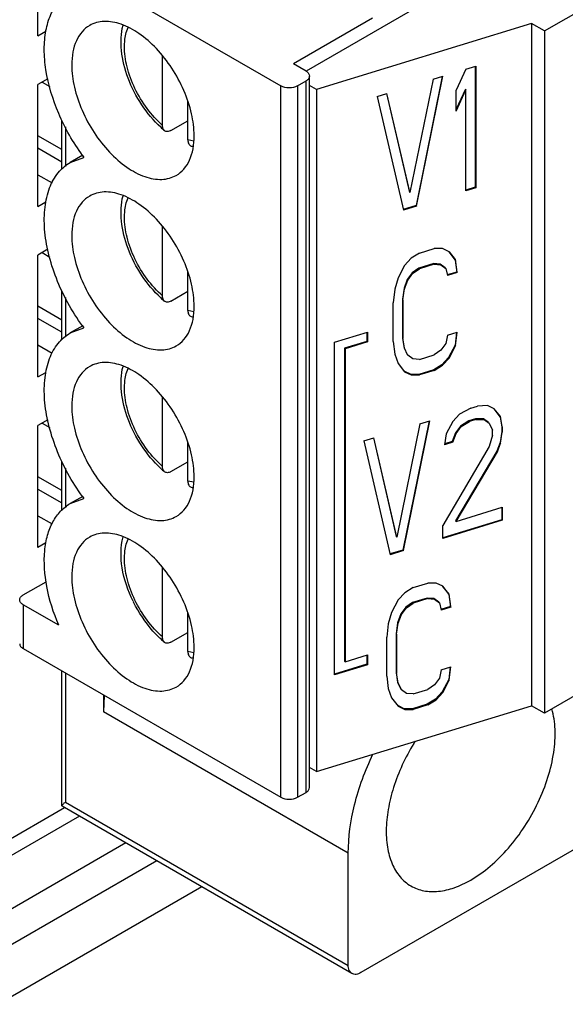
# Model space of a CAD drawing. Header units: inches. Extents: x 0 to 34, y 0 to 22.
# Tile 27 of 111: x 5.34 to 5.61, y 15.359 to 15.846. Entities that reach past the tile are written whole.
import ezdxf

# ---------------------------------------------------------------- set-up
doc = ezdxf.new("R2010")
doc.units = ezdxf.units.IN
doc.header["$LTSCALE"] = 1.87
doc.header["$MEASUREMENT"] = 0
doc.layers.get('0').update_dxf_attribs({"linetype": 'CONTINUOUS'})
doc.layers.add('02___PRT_ALL_AXES', color=7, linetype='CONTINUOUS')
doc.layers.add('ARTWORK', color=7, linetype='CONTINUOUS')

msp = doc.modelspace()

# ---------------------------------------------------------------- linework, layer by layer
at = {"color": 7, "linetype": 'CONTINUOUS'}
for p, q in [((5.6935507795, 15.9432507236), (5.4816272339, 15.8208887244)), ((5.5995946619, 15.8407802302), (5.735309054, 15.9191400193)), ((5.341737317, 15.8871926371), (5.4691000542, 15.8136549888)), ((5.3490450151, 15.8383761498), (5.3490450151, 15.8612757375)), ((5.5145037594, 15.8471037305), (5.4753637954, 15.8245048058)), ((5.5931711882, 15.8444890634), (5.4868473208, 15.811847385)), ((5.5995946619, 15.8407802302), (5.5931711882, 15.8444890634)), ((5.5931711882, 15.8444890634), (5.5931711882, 15.506971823)), ((5.3490450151, 15.8383761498), (5.3529381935, 15.8406240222)), ((5.5995946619, 15.8407802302), (5.5995946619, 15.5032629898)), ((5.4106384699, 15.7940871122), (5.4106384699, 15.8284140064)), ((5.4816275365, 15.8208882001), (5.4753637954, 15.8245048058)), ((5.5607254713, 15.8218953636), (5.5656138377, 15.8233961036)), ((5.5653365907, 15.8233961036), (5.5653365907, 15.7634262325)), ((5.5656138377, 15.8233961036), (5.5656138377, 15.7631251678)), ((5.4833572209, 15.4664948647), (5.4833572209, 15.8184771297)), ((5.5489585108, 15.8182828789), (5.5360063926, 15.7544217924)), ((5.5362836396, 15.7541207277), (5.5493192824, 15.8183936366)), ((5.544430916, 15.8168928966), (5.5493192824, 15.8183936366)), ((5.5607254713, 15.8218953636), (5.555837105, 15.8114181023)), ((5.3539834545, 15.8171191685), (5.3490450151, 15.8142677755)), ((5.3490450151, 15.7539968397), (5.3490450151, 15.8142677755)), ((5.3511340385, 15.8154739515), (5.3548663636, 15.8133189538)), ((5.4691000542, 15.4616727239), (5.4691000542, 15.8136549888)), ((5.4774517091, 15.8136549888), (5.4816275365, 15.8160660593)), ((5.4774517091, 15.8136549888), (5.4774517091, 15.4616727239)), ((5.4816275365, 15.4640837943), (5.4816275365, 15.8160660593)), ((5.4868473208, 15.811847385), (5.4833572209, 15.813862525)), ((5.544430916, 15.8168928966), (5.5330247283, 15.7608143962)), ((5.4868473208, 15.811847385), (5.4868473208, 15.4743301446)), ((5.5167301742, 15.8083887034), (5.5216185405, 15.8098894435)), ((5.5167301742, 15.8083887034), (5.5297658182, 15.7521197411)), ((5.5214218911, 15.8098437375), (5.5327474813, 15.7611154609)), ((5.5330247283, 15.7608143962), (5.5216185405, 15.8098894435)), ((5.5604482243, 15.8119375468), (5.555837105, 15.802054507)), ((5.555837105, 15.8011592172), (5.5607254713, 15.8116364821)), ((5.555837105, 15.8011592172), (5.555837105, 15.8114181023)), ((5.5604482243, 15.8119375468), (5.5607254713, 15.8116364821)), ((5.5607254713, 15.7616244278), (5.5607254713, 15.8116364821)), ((5.4231659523, 15.7868539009), (5.4231659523, 15.8061687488)), ((5.3608867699, 15.7723242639), (5.3608867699, 15.7967088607)), ((5.3626164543, 15.7932968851), (5.3626164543, 15.7737573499)), ((5.4148142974, 15.7915418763), (5.4231659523, 15.7963640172)), ((5.3608867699, 15.7821185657), (5.3490450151, 15.7889558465)), ((5.4260921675, 15.7862624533), (5.4231659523, 15.7868539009)), ((5.3490450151, 15.7829284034), (5.3608867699, 15.7760911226)), ((5.3650176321, 15.7757467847), (5.3717861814, 15.778230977)), ((5.3711696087, 15.7792988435), (5.3650176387, 15.7757467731)), ((5.3490450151, 15.7696687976), (5.3560335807, 15.7656336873)), ((5.5327474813, 15.7611154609), (5.5330247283, 15.7608143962)), ((5.5653365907, 15.7634262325), (5.5607254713, 15.762010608)), ((5.5656138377, 15.7631251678), (5.5607254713, 15.7616244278)), ((5.5653365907, 15.7634262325), (5.5656138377, 15.7631251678)), ((5.3490450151, 15.7539968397), (5.3529759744, 15.7562665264)), ((5.5360063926, 15.7544217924), (5.5296574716, 15.7524726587)), ((5.5362836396, 15.7541207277), (5.5297658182, 15.7521197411)), ((5.5360063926, 15.7544217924), (5.5362836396, 15.7541207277)), ((5.4106384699, 15.7097078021), (5.4106384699, 15.7440346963)), ((5.353990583, 15.7327439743), (5.3490450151, 15.7298884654)), ((5.3490450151, 15.6696175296), (5.3490450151, 15.7298884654)), ((5.3511340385, 15.7310946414), (5.3548576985, 15.7289446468)), ((5.5376914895, 15.730854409), (5.5336178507, 15.7283214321)), ((5.5376914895, 15.730854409), (5.5450240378, 15.7331055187)), ((5.5490976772, 15.7330737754), (5.5450240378, 15.7331055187)), ((5.5523565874, 15.7315095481), (5.5490976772, 15.7330737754)), ((5.5523321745, 15.7314902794), (5.5553382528, 15.7276816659)), ((5.5556154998, 15.7273806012), (5.5523565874, 15.7315095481)), ((5.5303589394, 15.7247562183), (5.5271000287, 15.7186262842)), ((5.5336178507, 15.7283214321), (5.5303589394, 15.7247562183)), ((5.5447467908, 15.7257124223), (5.5374142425, 15.7234613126)), ((5.5450240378, 15.7254113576), (5.5376914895, 15.7231602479)), ((5.5480057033, 15.7254305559), (5.5447467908, 15.7257124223)), ((5.5447467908, 15.7257124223), (5.5450240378, 15.7254113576)), ((5.5450240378, 15.7254113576), (5.5482829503, 15.7251294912)), ((5.5504498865, 15.7236162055), (5.5480057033, 15.7254305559)), ((5.5480057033, 15.7254305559), (5.5482829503, 15.7251294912)), ((5.5482829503, 15.7251294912), (5.5507271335, 15.7233151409)), ((5.5553382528, 15.7276816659), (5.5556154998, 15.7273806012)), ((5.5553382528, 15.7276816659), (5.5561529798, 15.7215199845)), ((5.5564302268, 15.7212189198), (5.5556154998, 15.7273806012)), ((5.4231659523, 15.7024745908), (5.4231659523, 15.7217894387)), ((5.5341553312, 15.721178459), (5.531711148, 15.7178633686)), ((5.531988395, 15.7175623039), (5.5344325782, 15.7208773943)), ((5.5374142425, 15.7234613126), (5.5341553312, 15.721178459)), ((5.5341553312, 15.721178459), (5.5344325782, 15.7208773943)), ((5.5344325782, 15.7208773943), (5.5376914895, 15.7231602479)), ((5.5374142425, 15.7234613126), (5.5376914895, 15.7231602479)), ((5.5504498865, 15.7236162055), (5.5507271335, 15.7233151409)), ((5.5507271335, 15.7233151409), (5.5515418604, 15.7197181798)), ((5.5561529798, 15.7215199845), (5.5514335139, 15.7200710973)), ((5.5564302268, 15.7212189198), (5.5515418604, 15.7197181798)), ((5.5561529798, 15.7215199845), (5.5564302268, 15.7212189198)), ((5.5271000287, 15.7186262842), (5.5254705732, 15.7129965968)), ((5.531711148, 15.7178633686), (5.5300816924, 15.7135160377)), ((5.5303589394, 15.713214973), (5.531988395, 15.7175623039)), ((5.531711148, 15.7178633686), (5.531988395, 15.7175623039)), ((5.3608867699, 15.6879449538), (5.3608867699, 15.712348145)), ((5.4148142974, 15.7071625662), (5.4231659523, 15.7119847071)), ((5.5254705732, 15.7129965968), (5.5246558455, 15.706334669)), ((5.5300816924, 15.7135160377), (5.5292669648, 15.7081364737)), ((5.5295442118, 15.707835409), (5.5303589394, 15.713214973)), ((5.5300816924, 15.7135160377), (5.5303589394, 15.713214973)), ((5.3626164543, 15.7089221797), (5.3626164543, 15.6893780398)), ((5.5246558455, 15.6870992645), (5.5246558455, 15.706334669)), ((5.5292669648, 15.7081364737), (5.5295442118, 15.707835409)), ((5.5292669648, 15.7081364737), (5.5292669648, 15.6889010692)), ((5.5295442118, 15.707835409), (5.5295442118, 15.6886000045)), ((5.3608867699, 15.6977392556), (5.3490450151, 15.7045765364)), ((5.4260921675, 15.7018831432), (5.4231659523, 15.7024745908)), ((5.3608867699, 15.6917118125), (5.3490450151, 15.6985490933)), ((5.3650176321, 15.6913674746), (5.3717861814, 15.6938516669)), ((5.3711696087, 15.6949195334), (5.3650176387, 15.691367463)), ((5.495717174, 15.6867494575), (5.5119630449, 15.6917369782)), ((5.511685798, 15.6917369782), (5.511685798, 15.6872163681)), ((5.5119630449, 15.6917369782), (5.5119630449, 15.6869153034)), ((5.5515418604, 15.6902238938), (5.5564302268, 15.6917246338)), ((5.5561039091, 15.6916244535), (5.5553382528, 15.6853637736)), ((5.5556154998, 15.6850627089), (5.5564302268, 15.6917246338)), ((5.495717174, 15.5222367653), (5.495717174, 15.6867494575)), ((5.511685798, 15.6872163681), (5.5006541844, 15.6838296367)), ((5.5119630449, 15.6869153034), (5.5009314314, 15.683528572)), ((5.511685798, 15.6872163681), (5.5119630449, 15.6869153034)), ((5.5246558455, 15.6870992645), (5.5254705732, 15.6809375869)), ((5.5292669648, 15.6889010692), (5.5295442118, 15.6886000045)), ((5.5292669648, 15.6889010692), (5.5300816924, 15.6840217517)), ((5.5303589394, 15.683720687), (5.5295442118, 15.6886000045)), ((5.5507271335, 15.6861266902), (5.5482829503, 15.6828115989)), ((5.5515418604, 15.6902238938), (5.5507271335, 15.6861266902)), ((5.3560335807, 15.6812543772), (5.3490450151, 15.6852894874)), ((5.5006541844, 15.6838296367), (5.5009314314, 15.683528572)), ((5.5006541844, 15.6838296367), (5.5006541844, 15.5289602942)), ((5.5009314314, 15.683528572), (5.5009314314, 15.5286592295)), ((5.5254705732, 15.6809375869), (5.5271000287, 15.6763083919)), ((5.5300816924, 15.6840217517), (5.5303589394, 15.683720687)), ((5.5300816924, 15.6840217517), (5.531711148, 15.6806749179)), ((5.531988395, 15.6803738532), (5.5303589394, 15.683720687)), ((5.5482829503, 15.6828115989), (5.5450240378, 15.6805287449)), ((5.5553382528, 15.6853637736), (5.5520793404, 15.6792338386)), ((5.5523565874, 15.6789327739), (5.5556154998, 15.6850627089)), ((5.5553382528, 15.6853637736), (5.5556154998, 15.6850627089)), ((5.5271000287, 15.6763083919), (5.5303589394, 15.672179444)), ((5.531711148, 15.6806749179), (5.531988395, 15.6803738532)), ((5.5344325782, 15.6785595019), (5.531988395, 15.6803738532)), ((5.5376914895, 15.6782776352), (5.5344325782, 15.6785595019)), ((5.5376914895, 15.6782776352), (5.5450240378, 15.6805287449)), ((5.5520793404, 15.6792338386), (5.5488204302, 15.6756686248)), ((5.5490976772, 15.6753675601), (5.5523565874, 15.6789327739)), ((5.5520793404, 15.6792338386), (5.5523565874, 15.6789327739)), ((5.3490450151, 15.6696175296), (5.3529759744, 15.6718872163)), ((5.5303589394, 15.672179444), (5.5336178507, 15.6706152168)), ((5.5333406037, 15.6709162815), (5.530424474, 15.6723159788)), ((5.5447467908, 15.6731356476), (5.5374142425, 15.6708845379)), ((5.5450240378, 15.6728345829), (5.5376914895, 15.6705834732)), ((5.5488204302, 15.6756686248), (5.5447467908, 15.6731356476)), ((5.5447467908, 15.6731356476), (5.5450240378, 15.6728345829)), ((5.5450240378, 15.6728345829), (5.5490976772, 15.6753675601)), ((5.5488204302, 15.6756686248), (5.5490976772, 15.6753675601)), ((5.5374142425, 15.6708845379), (5.5333406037, 15.6709162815)), ((5.5333406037, 15.6709162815), (5.5336178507, 15.6706152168)), ((5.5336178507, 15.6706152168), (5.5376914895, 15.6705834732)), ((5.5374142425, 15.6708845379), (5.5376914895, 15.6705834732)), ((5.4106384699, 15.625328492), (5.4106384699, 15.6596553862)), ((5.5631957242, 15.6542085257), (5.5574926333, 15.6511753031)), ((5.5631957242, 15.6542085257), (5.5664546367, 15.6552090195)), ((5.571343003, 15.6554273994), (5.5664546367, 15.6552090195)), ((5.5746019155, 15.6538631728), (5.571343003, 15.6554273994)), ((5.5745775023, 15.6538439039), (5.5775835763, 15.6500352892)), ((5.5778608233, 15.6497342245), (5.5746019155, 15.6538631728)), ((5.353990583, 15.6483646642), (5.3490450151, 15.6455091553)), ((5.3511340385, 15.6467153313), (5.3548576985, 15.6445653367)), ((5.5424667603, 15.6478446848), (5.5295146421, 15.5839835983)), ((5.5297918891, 15.5836825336), (5.5428275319, 15.6479554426)), ((5.5379391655, 15.6464547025), (5.5428275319, 15.6479554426)), ((5.5542337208, 15.647610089), (5.5509748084, 15.6414801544)), ((5.5574926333, 15.6511753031), (5.5542337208, 15.647610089)), ((5.5621037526, 15.6478476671), (5.5580301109, 15.6453146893)), ((5.5583073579, 15.6450136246), (5.5623809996, 15.6475466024)), ((5.5653626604, 15.6488481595), (5.5621037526, 15.6478476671)), ((5.5621037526, 15.6478476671), (5.5623809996, 15.6475466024)), ((5.5656399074, 15.6485470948), (5.5623809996, 15.6475466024)), ((5.5694363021, 15.6488164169), (5.5653626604, 15.6488481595)), ((5.5653626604, 15.6488481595), (5.5656399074, 15.6485470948)), ((5.5656399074, 15.6485470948), (5.5697135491, 15.6485153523)), ((5.5718804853, 15.6470020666), (5.5694363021, 15.6488164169)), ((5.5694363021, 15.6488164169), (5.5697135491, 15.6485153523)), ((5.5697135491, 15.6485153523), (5.5721577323, 15.6467010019)), ((5.5721577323, 15.6467010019), (5.5737871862, 15.6433541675)), ((5.5775835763, 15.6500352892), (5.5778608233, 15.6497342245)), ((5.5775835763, 15.6500352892), (5.5783983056, 15.6451559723)), ((5.5786755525, 15.6448549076), (5.5778608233, 15.6497342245)), ((5.3490450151, 15.5852382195), (5.3490450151, 15.6455091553)), ((5.5379391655, 15.6464547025), (5.5265329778, 15.5903762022)), ((5.5555859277, 15.6419995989), (5.5539564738, 15.6376522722)), ((5.5580301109, 15.6453146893), (5.5555859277, 15.6419995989)), ((5.5555859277, 15.6419995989), (5.5558631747, 15.6416985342)), ((5.5558631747, 15.6416985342), (5.5583073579, 15.6450136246)), ((5.5580301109, 15.6453146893), (5.5583073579, 15.6450136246)), ((5.5737871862, 15.6407894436), (5.5737871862, 15.6433541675)), ((5.5783983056, 15.6425912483), (5.5775835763, 15.6372116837)), ((5.5778608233, 15.6369106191), (5.5786755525, 15.6422901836)), ((5.5783983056, 15.6451559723), (5.5786755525, 15.6448549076)), ((5.5783983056, 15.6451559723), (5.5783983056, 15.6425912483)), ((5.5783983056, 15.6425912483), (5.5786755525, 15.6422901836)), ((5.5786755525, 15.6448549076), (5.5786755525, 15.6422901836)), ((5.4231659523, 15.6180952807), (5.4231659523, 15.6374101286)), ((5.5102384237, 15.6379505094), (5.51512679, 15.6394512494)), ((5.5102384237, 15.6379505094), (5.5232740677, 15.5816815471)), ((5.5149301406, 15.6394055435), (5.5262557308, 15.5906772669)), ((5.5265329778, 15.5903762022), (5.51512679, 15.6394512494)), ((5.5509748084, 15.6414801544), (5.5501600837, 15.6361005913)), ((5.5542337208, 15.6373512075), (5.5501600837, 15.6361005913)), ((5.5539564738, 15.6376522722), (5.5502214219, 15.6365056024)), ((5.5539564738, 15.6376522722), (5.5542337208, 15.6373512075)), ((5.5542337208, 15.6373512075), (5.5558631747, 15.6416985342)), ((5.5737871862, 15.6407894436), (5.5721577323, 15.6351597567)), ((5.5775835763, 15.6372116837), (5.5759541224, 15.632864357)), ((5.5762313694, 15.6325632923), (5.5778608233, 15.6369106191)), ((5.5775835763, 15.6372116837), (5.5778608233, 15.6369106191)), ((5.5721577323, 15.6351597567), (5.5493453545, 15.5960972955)), ((5.5759541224, 15.632864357), (5.5555859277, 15.5983993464)), ((5.5558631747, 15.5980982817), (5.5762313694, 15.6325632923)), ((5.5759541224, 15.632864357), (5.5762313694, 15.6325632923)), ((5.3608867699, 15.6035874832), (5.3608867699, 15.6279688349)), ((5.4148142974, 15.6227832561), (5.4231659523, 15.6276053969)), ((5.3626164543, 15.6245428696), (5.3626164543, 15.6050114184)), ((5.3608867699, 15.6133599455), (5.3490450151, 15.6201972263)), ((5.4260921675, 15.6175038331), (5.4231659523, 15.6180952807)), ((5.3490450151, 15.6141697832), (5.3608867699, 15.6073325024)), ((5.3650176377, 15.6069881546), (5.3717861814, 15.6094723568)), ((5.3711696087, 15.6105402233), (5.3650176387, 15.6069881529)), ((5.5558631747, 15.5980982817), (5.5786755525, 15.6051017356)), ((5.5783983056, 15.6051017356), (5.5783983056, 15.5989909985)), ((5.5786755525, 15.6051017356), (5.5786755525, 15.5986899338)), ((5.3490450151, 15.6009101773), (5.3560133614, 15.5968867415)), ((5.5783983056, 15.5989909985), (5.5493453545, 15.5900716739)), ((5.5786755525, 15.5986899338), (5.5493453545, 15.5896854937)), ((5.5555859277, 15.5983993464), (5.5558631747, 15.5980982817)), ((5.5783983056, 15.5989909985), (5.5786755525, 15.5986899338)), ((5.5493453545, 15.5896854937), (5.5493453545, 15.5960972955)), ((5.5262557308, 15.5906772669), (5.5265329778, 15.5903762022)), ((5.3530022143, 15.5875230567), (5.3490450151, 15.5852382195)), ((5.5295146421, 15.5839835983), (5.5231657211, 15.5820344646)), ((5.5297918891, 15.5836825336), (5.5232740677, 15.5816815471)), ((5.5295146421, 15.5839835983), (5.5297918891, 15.5836825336)), ((5.735309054, 15.5816227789), (5.5995946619, 15.5032629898)), ((5.4106384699, 15.5409491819), (5.4106384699, 15.5752760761)), ((5.341737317, 15.5617300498), (5.3530466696, 15.5682599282)), ((5.5345368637, 15.5653703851), (5.5304632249, 15.5628374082)), ((5.5345368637, 15.5653703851), (5.5418694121, 15.5676214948)), ((5.5459430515, 15.5675897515), (5.5418694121, 15.5676214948)), ((5.5492019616, 15.5660255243), (5.5459430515, 15.5675897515)), ((5.5491775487, 15.5660062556), (5.5521836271, 15.562197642)), ((5.5524608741, 15.5618965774), (5.5492019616, 15.5660255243)), ((5.5272043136, 15.5592721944), (5.5239454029, 15.5531422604)), ((5.5304632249, 15.5628374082), (5.5272043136, 15.5592721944)), ((5.5415921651, 15.5602283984), (5.5342596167, 15.5579772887)), ((5.5418694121, 15.5599273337), (5.5345368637, 15.557676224)), ((5.5448510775, 15.559946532), (5.5415921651, 15.5602283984)), ((5.5415921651, 15.5602283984), (5.5418694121, 15.5599273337)), ((5.5418694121, 15.5599273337), (5.5451283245, 15.5596454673)), ((5.5472952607, 15.5581321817), (5.5448510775, 15.559946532)), ((5.5448510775, 15.559946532), (5.5451283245, 15.5596454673)), ((5.5451283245, 15.5596454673), (5.5475725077, 15.557831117)), ((5.5521836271, 15.562197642), (5.5524608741, 15.5618965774)), ((5.5521836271, 15.562197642), (5.552998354, 15.5560359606)), ((5.553275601, 15.5557348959), (5.5524608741, 15.5618965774)), ((5.3593358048, 15.5467467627), (5.341737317, 15.5569079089)), ((5.341737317, 15.5569078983), (5.341737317, 15.5352103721)), ((5.5310007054, 15.5556944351), (5.5285565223, 15.5523793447)), ((5.5288337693, 15.55207828), (5.5312779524, 15.5553933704)), ((5.5342596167, 15.5579772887), (5.5310007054, 15.5556944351)), ((5.5310007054, 15.5556944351), (5.5312779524, 15.5553933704)), ((5.5312779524, 15.5553933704), (5.5345368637, 15.557676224)), ((5.5342596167, 15.5579772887), (5.5345368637, 15.557676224)), ((5.5472952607, 15.5581321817), (5.5475725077, 15.557831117)), ((5.5475725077, 15.557831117), (5.5483872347, 15.5542341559)), ((5.552998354, 15.5560359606), (5.5482788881, 15.5545870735)), ((5.553275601, 15.5557348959), (5.5483872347, 15.5542341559)), ((5.552998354, 15.5560359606), (5.553275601, 15.5557348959)), ((5.4231659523, 15.5337159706), (5.4231659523, 15.5530308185)), ((5.5239454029, 15.5531422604), (5.5223159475, 15.547512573)), ((5.5285565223, 15.5523793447), (5.5269270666, 15.5480320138)), ((5.5272043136, 15.5477309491), (5.5288337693, 15.55207828)), ((5.5285565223, 15.5523793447), (5.5288337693, 15.55207828)), ((5.5223159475, 15.547512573), (5.5215012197, 15.5408506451)), ((5.5269270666, 15.5480320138), (5.5261123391, 15.5426524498)), ((5.5263895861, 15.5423513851), (5.5272043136, 15.5477309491)), ((5.5269270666, 15.5480320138), (5.5272043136, 15.5477309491)), ((5.4148142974, 15.538403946), (5.4231659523, 15.5432260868)), ((5.5215012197, 15.5216152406), (5.5215012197, 15.5408506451)), ((5.5261123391, 15.5426524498), (5.5263895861, 15.5423513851)), ((5.5261123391, 15.5426524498), (5.5261123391, 15.5234170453)), ((5.5263895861, 15.5423513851), (5.5263895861, 15.5231159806)), ((5.341737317, 15.5352103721), (5.4691000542, 15.4616727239)), ((5.4260921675, 15.533124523), (5.4231659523, 15.5337159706)), ((5.5009314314, 15.5286592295), (5.5119630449, 15.5320459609)), ((5.511685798, 15.5320459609), (5.511685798, 15.5275253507)), ((5.5119630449, 15.5320459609), (5.5119630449, 15.5272242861)), ((5.511685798, 15.5275253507), (5.495717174, 15.5226229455)), ((5.5119630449, 15.5272242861), (5.495717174, 15.5222367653)), ((5.5006541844, 15.5289602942), (5.5009314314, 15.5286592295)), ((5.511685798, 15.5275253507), (5.5119630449, 15.5272242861)), ((5.5483872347, 15.5247398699), (5.553275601, 15.5262406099)), ((5.5529492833, 15.5261404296), (5.5521836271, 15.5198797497)), ((5.5524608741, 15.519578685), (5.553275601, 15.5262406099)), ((5.3608867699, 15.4573898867), (5.3608867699, 15.524153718)), ((5.3626164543, 15.5231550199), (5.3626164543, 15.459272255)), ((5.5215012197, 15.5216152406), (5.5223159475, 15.515453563)), ((5.5261123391, 15.5234170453), (5.5263895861, 15.5231159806)), ((5.5261123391, 15.5234170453), (5.5269270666, 15.5185377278)), ((5.5272043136, 15.5182366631), (5.5263895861, 15.5231159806)), ((5.5475725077, 15.5206426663), (5.5451283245, 15.517327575)), ((5.5483872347, 15.5247398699), (5.5475725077, 15.5206426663)), ((5.5223159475, 15.515453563), (5.5239454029, 15.510824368)), ((5.5269270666, 15.5185377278), (5.5272043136, 15.5182366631)), ((5.5269270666, 15.5185377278), (5.5285565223, 15.515190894)), ((5.5288337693, 15.5148898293), (5.5272043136, 15.5182366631)), ((5.5285565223, 15.515190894), (5.5288337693, 15.5148898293)), ((5.5451283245, 15.517327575), (5.5418694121, 15.515044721)), ((5.5521836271, 15.5198797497), (5.5489247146, 15.5137498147)), ((5.5492019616, 15.51344875), (5.5524608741, 15.519578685)), ((5.5521836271, 15.5198797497), (5.5524608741, 15.519578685)), ((5.3814076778, 15.5123052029), (5.3814076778, 15.503871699)), ((5.3817824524, 15.5118510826), (5.3814076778, 15.503871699)), ((5.5239454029, 15.510824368), (5.5272043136, 15.5066954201)), ((5.5312779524, 15.5130754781), (5.5288337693, 15.5148898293)), ((5.5345368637, 15.5127936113), (5.5312779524, 15.5130754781)), ((5.5345368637, 15.5127936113), (5.5418694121, 15.515044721)), ((5.5489247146, 15.5137498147), (5.5456658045, 15.5101846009)), ((5.5459430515, 15.5098835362), (5.5492019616, 15.51344875)), ((5.5489247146, 15.5137498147), (5.5492019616, 15.51344875)), ((5.4868473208, 15.4743301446), (5.5931711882, 15.506971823)), ((5.5272043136, 15.5066954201), (5.5304632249, 15.5051311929)), ((5.5301859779, 15.5054322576), (5.5272698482, 15.5068319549)), ((5.5342596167, 15.505400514), (5.5301859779, 15.5054322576)), ((5.5301859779, 15.5054322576), (5.5304632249, 15.5051311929)), ((5.5415921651, 15.5076516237), (5.5342596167, 15.505400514)), ((5.5342596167, 15.505400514), (5.5345368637, 15.5050994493)), ((5.5418694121, 15.507350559), (5.5345368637, 15.5050994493)), ((5.5456658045, 15.5101846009), (5.5415921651, 15.5076516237)), ((5.5415921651, 15.5076516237), (5.5418694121, 15.507350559)), ((5.5418694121, 15.507350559), (5.5459430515, 15.5098835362)), ((5.5456658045, 15.5101846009), (5.5459430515, 15.5098835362)), ((5.5995946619, 15.5032629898), (5.5931711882, 15.506971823)), ((5.5025066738, 15.4339506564), (5.3814076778, 15.503871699)), ((5.5304632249, 15.5051311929), (5.5345368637, 15.5050994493)), ((5.4868473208, 15.4743301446), (5.4833572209, 15.4763452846)), ((5.4774517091, 15.4616727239), (5.4816275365, 15.4640837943)), ((5.3608867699, 15.4573905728), (5.3609932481, 15.457214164)), ((5.5043410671, 15.3744466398), (5.3609932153, 15.4572138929)), ((5.3626164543, 15.459272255), (5.5025066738, 15.3785013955)), ((5.3302537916, 15.4381760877), (5.3621096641, 15.4565692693)), ((5.6173419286, 15.4375733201), (5.508770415, 15.3748854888)), ((5.5025066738, 15.3785013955), (5.5025066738, 15.4339506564)), ((5.4300236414, 15.41735659), (4.1128146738, 14.6568166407))]:
    msp.add_line(p, q, dxfattribs=at)
at = {"color": 3, "linetype": 'CONTINUOUS'}
msp.add_line((5.4078197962, 15.4301768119), (4.0325620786, 14.6361202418), dxfattribs=at)
at = {"color": 7, "linetype": 'CONTINUOUS'}
for centre, radius, start, end in [((5.445537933, 15.8315905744), 0.0525467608, 227.0781796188, 229.7789896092), ((5.4334650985, 15.8111615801), 0.028642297, 252.4460583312, 254.3723320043), ((5.4545026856, 15.839806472), 0.1031191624, 215.9861320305, 216.6645894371), ((5.445537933, 15.7472112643), 0.0525467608, 227.0781796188, 229.7789896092), ((5.4334650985, 15.72678227), 0.028642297, 252.4460583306, 254.3723320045), ((5.4544932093, 15.7554201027), 0.1031073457, 215.9861737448, 216.6645872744), ((5.4455379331, 15.6628319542), 0.0525467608, 227.0781796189, 229.778989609), ((5.4334650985, 15.6424029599), 0.028642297, 252.4460583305, 254.3723320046), ((5.4544932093, 15.6710407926), 0.1031073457, 215.9861737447, 216.6645872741), ((5.4556715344, 15.5877809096), 0.0663327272, 206.0504771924, 206.56425378), ((5.4455379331, 15.5784526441), 0.0525467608, 227.078179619, 229.7789896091), ((5.4334650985, 15.5580236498), 0.028642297, 252.4460583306, 254.3723320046)]:
    msp.add_arc(centre, radius, start, end, dxfattribs=at)
for points, knots in [([(5.3710628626, 15.7792147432), (5.3664018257, 15.7856332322), (5.3587041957, 15.799189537), (5.353124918, 15.817421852), (5.351908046, 15.8314385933), (5.3526412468, 15.8407332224), (5.3549804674, 15.8488296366), (5.3577273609, 15.8534250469), (5.3593357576, 15.8553339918)], [0, 0, 0, 0, 0.2914085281, 0.5677252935, 0.6928319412, 0.806455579, 0.9082978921, 1, 1, 1, 1]), ([(5.3746147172, 15.8435045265), (5.3732026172, 15.8426892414), (5.3705601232, 15.8404681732), (5.3677480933, 15.8358691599), (5.3660763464, 15.8302016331), (5.3657483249, 15.826076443), (5.3657483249, 15.8239068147)], [0, 0, 0, 0, 0.2177738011, 0.4509328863, 0.7102289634, 1, 1, 1, 1]), ([(5.4262978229, 15.7889462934), (5.4262978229, 15.7926059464), (5.425273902, 15.800300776), (5.4214527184, 15.8115989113), (5.4155633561, 15.8224831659), (5.4080849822, 15.8320597), (5.3996069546, 15.8395584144), (5.3907873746, 15.8443968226), (5.3833002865, 15.845858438), (5.3779968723, 15.8450812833), (5.3756702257, 15.8441139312), (5.3746147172, 15.8435045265)], [0, 0, 0, 0, 0.1287440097, 0.2703895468, 0.4176088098, 0.5620201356, 0.6957512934, 0.8130690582, 0.9124749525, 0.9571234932, 1, 1, 1, 1]), ([(5.4097535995, 15.7931114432), (5.406202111, 15.7964124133), (5.3998814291, 15.8040457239), (5.393215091, 15.8170263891), (5.3897577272, 15.830509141), (5.3900631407, 15.8395665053), (5.3910988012, 15.8436024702)], [0, 0, 0, 0, 0.2599892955, 0.5256994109, 0.7765764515, 1, 1, 1, 1]), ([(5.3918486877, 15.8332578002), (5.3918566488, 15.8341101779), (5.3920088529, 15.8372631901), (5.3926879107, 15.840418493), (5.3935895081, 15.8425418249)], [0, 0, 0, 0, 0.26981693, 1, 1, 1, 1]), ([(5.4106384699, 15.7940871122), (5.4078283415, 15.7965474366), (5.4026694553, 15.8022706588), (5.3967349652, 15.8121140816), (5.3928477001, 15.8226006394), (5.3918167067, 15.8298336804), (5.3918486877, 15.8332578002)], [0, 0, 0, 0, 0.2514301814, 0.5142357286, 0.7694856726, 1, 1, 1, 1]), ([(5.3657483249, 15.8239068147), (5.3657483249, 15.8202471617), (5.3667722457, 15.8125523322), (5.3705934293, 15.8012541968), (5.3764827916, 15.7903699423), (5.3839611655, 15.7807934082), (5.3924391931, 15.7732946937), (5.4012587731, 15.7684562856), (5.4087458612, 15.7669946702), (5.4140492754, 15.7677718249), (5.416375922, 15.768739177), (5.4174314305, 15.7693485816)], [0, 0, 0, 0, 0.1287440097, 0.2703895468, 0.4176088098, 0.5620201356, 0.6957512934, 0.8130690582, 0.9124749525, 0.9571234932, 1, 1, 1, 1]), ([(5.4816275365, 15.8208882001), (5.4821159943, 15.8206061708), (5.4829553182, 15.8199636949), (5.4833568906, 15.8189370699), (5.4833568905, 15.8184771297)], [0, 0, 0, 0, 0.5508272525, 1, 1, 1, 1]), ([(5.4833568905, 15.8184771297), (5.4833568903, 15.8180171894), (5.4829553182, 15.8169905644), (5.4821159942, 15.8163480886), (5.4816275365, 15.8160660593)], [0, 0, 0, 0, 0.4491729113, 1, 1, 1, 1]), ([(5.4774517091, 15.8136549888), (5.4762122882, 15.8129393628), (5.4732758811, 15.8123736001), (5.4703394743, 15.8129393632), (5.4691000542, 15.8136549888)], [0, 0, 0, 0, 0.5000001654, 1, 1, 1, 1]), ([(5.411606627, 15.7914681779), (5.4114466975, 15.7916030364), (5.410815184, 15.7923303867), (5.4106384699, 15.7933474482), (5.4106384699, 15.7940871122)], [0, 0, 0, 0, 0.2204733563, 1, 1, 1, 1]), ([(5.4148142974, 15.7915418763), (5.4142765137, 15.7912313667), (5.4131792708, 15.790787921), (5.4119911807, 15.7911439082), (5.411606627, 15.7914681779)], [0, 0, 0, 0, 0.5524753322, 1, 1, 1, 1]), ([(5.4174314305, 15.7693485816), (5.4188435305, 15.7701638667), (5.4214860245, 15.772384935), (5.4242980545, 15.7769839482), (5.4259698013, 15.7826514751), (5.4262978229, 15.7867766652), (5.4262978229, 15.7889462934)], [0, 0, 0, 0, 0.2177738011, 0.4509328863, 0.7102289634, 1, 1, 1, 1]), ([(5.4231659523, 15.7868539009), (5.4231659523, 15.7861870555), (5.4233207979, 15.785194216), (5.4240755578, 15.7842092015), (5.4245713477, 15.7839343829), (5.4248267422, 15.7838535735)], [0, 0, 0, 0, 0.5487572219, 0.7795623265, 1, 1, 1, 1]), ([(5.3710629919, 15.6948352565), (5.3657925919, 15.7020928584), (5.3592968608, 15.7138997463), (5.3540241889, 15.7304287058), (5.352056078, 15.7423096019), (5.3521253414, 15.7532842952), (5.3542683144, 15.7628917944), (5.3584860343, 15.770699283), (5.3627339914, 15.774428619), (5.3650176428, 15.7757467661)], [0, 0, 0, 0, 0.3020329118, 0.4473470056, 0.582952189, 0.7058330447, 0.8147692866, 0.9112099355, 1, 1, 1, 1]), ([(5.3746147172, 15.7591252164), (5.3732026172, 15.7583099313), (5.3705601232, 15.7560888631), (5.3677480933, 15.7514898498), (5.3660763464, 15.745822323), (5.3657483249, 15.7416971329), (5.3657483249, 15.7395275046)], [0, 0, 0, 0, 0.2177738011, 0.4509328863, 0.7102289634, 1, 1, 1, 1]), ([(5.4262978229, 15.7045669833), (5.4262978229, 15.7082266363), (5.425273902, 15.7159214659), (5.4214527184, 15.7272196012), (5.4155633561, 15.7381038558), (5.4080849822, 15.7476803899), (5.3996069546, 15.7551791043), (5.3907873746, 15.7600175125), (5.3833002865, 15.7614791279), (5.3779968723, 15.7607019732), (5.3756702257, 15.7597346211), (5.3746147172, 15.7591252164)], [0, 0, 0, 0, 0.1287440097, 0.2703895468, 0.4176088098, 0.5620201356, 0.6957512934, 0.8130690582, 0.9124749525, 0.9571234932, 1, 1, 1, 1]), ([(5.4097535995, 15.7087321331), (5.406202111, 15.7120331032), (5.3998814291, 15.7196664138), (5.393215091, 15.732647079), (5.3897577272, 15.7461298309), (5.3900631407, 15.7551871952), (5.3910988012, 15.7592231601)], [0, 0, 0, 0, 0.2599892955, 0.5256994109, 0.7765764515, 1, 1, 1, 1]), ([(5.3918486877, 15.7488784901), (5.3918566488, 15.7497308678), (5.3920088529, 15.75288388), (5.3926879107, 15.7560391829), (5.3935895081, 15.7581625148)], [0, 0, 0, 0, 0.26981693, 1, 1, 1, 1]), ([(5.4106384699, 15.7097078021), (5.4078283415, 15.7121681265), (5.4026694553, 15.7178913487), (5.3967349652, 15.7277347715), (5.3928477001, 15.7382213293), (5.3918167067, 15.7454543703), (5.3918486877, 15.7488784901)], [0, 0, 0, 0, 0.2514301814, 0.5142357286, 0.7694856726, 1, 1, 1, 1]), ([(5.3657483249, 15.7395275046), (5.3657483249, 15.7358678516), (5.3667722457, 15.7281730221), (5.3705934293, 15.7168748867), (5.3764827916, 15.7059906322), (5.3839611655, 15.6964140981), (5.3924391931, 15.6889153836), (5.4012587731, 15.6840769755), (5.4087458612, 15.6826153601), (5.4140492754, 15.6833925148), (5.416375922, 15.6843598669), (5.4174314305, 15.6849692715)], [0, 0, 0, 0, 0.1287440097, 0.2703895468, 0.4176088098, 0.5620201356, 0.6957512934, 0.8130690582, 0.9124749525, 0.9571234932, 1, 1, 1, 1]), ([(5.411606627, 15.7070888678), (5.4114466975, 15.7072237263), (5.410815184, 15.7079510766), (5.4106384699, 15.7089681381), (5.4106384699, 15.7097078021)], [0, 0, 0, 0, 0.2204733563, 1, 1, 1, 1]), ([(5.4148142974, 15.7071625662), (5.4142765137, 15.7068520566), (5.4131792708, 15.7064086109), (5.4119911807, 15.7067645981), (5.411606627, 15.7070888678)], [0, 0, 0, 0, 0.5524753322, 1, 1, 1, 1]), ([(5.4174314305, 15.6849692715), (5.4188435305, 15.6857845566), (5.4214860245, 15.6880056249), (5.4242980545, 15.6926046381), (5.4259698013, 15.698272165), (5.4262978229, 15.7023973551), (5.4262978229, 15.7045669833)], [0, 0, 0, 0, 0.2177738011, 0.4509328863, 0.7102289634, 1, 1, 1, 1]), ([(5.4231659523, 15.7024745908), (5.4231659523, 15.7018077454), (5.4233207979, 15.7008149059), (5.4240755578, 15.6998298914), (5.4245713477, 15.6995550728), (5.4248267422, 15.6994742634)], [0, 0, 0, 0, 0.5487572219, 0.7795623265, 1, 1, 1, 1]), ([(5.3710629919, 15.6104559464), (5.3657925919, 15.6177135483), (5.3592968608, 15.6295204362), (5.3540241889, 15.6460493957), (5.352056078, 15.6579302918), (5.3521253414, 15.6689049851), (5.3542683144, 15.6785124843), (5.3584860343, 15.6863199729), (5.3627339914, 15.6900493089), (5.3650176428, 15.691367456)], [0, 0, 0, 0, 0.3020329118, 0.4473470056, 0.582952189, 0.7058330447, 0.8147692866, 0.9112099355, 1, 1, 1, 1]), ([(5.4262978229, 15.6201876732), (5.4262978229, 15.6238473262), (5.425273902, 15.6315421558), (5.4214527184, 15.6428402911), (5.4155633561, 15.6537245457), (5.4080849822, 15.6633010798), (5.3996069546, 15.6707997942), (5.3907873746, 15.6756382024), (5.3833002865, 15.6770998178), (5.3779968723, 15.6763226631), (5.3756702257, 15.675355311), (5.3746147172, 15.6747459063)], [0, 0, 0, 0, 0.1287440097, 0.2703895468, 0.4176088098, 0.5620201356, 0.6957512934, 0.8130690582, 0.9124749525, 0.9571234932, 1, 1, 1, 1]), ([(5.3746147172, 15.6747459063), (5.3732026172, 15.6739306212), (5.3705601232, 15.671709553), (5.3677480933, 15.6671105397), (5.3660763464, 15.6614430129), (5.3657483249, 15.6573178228), (5.3657483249, 15.6551481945)], [0, 0, 0, 0, 0.2177738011, 0.4509328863, 0.7102289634, 1, 1, 1, 1]), ([(5.4097535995, 15.624352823), (5.406202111, 15.6276537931), (5.3998814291, 15.6352871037), (5.393215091, 15.6482677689), (5.3897577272, 15.6617505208), (5.3900631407, 15.6708078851), (5.3910988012, 15.67484385)], [0, 0, 0, 0, 0.2599892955, 0.5256994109, 0.7765764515, 1, 1, 1, 1]), ([(5.3918486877, 15.66449918), (5.3918566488, 15.6653515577), (5.3920088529, 15.6685045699), (5.3926879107, 15.6716598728), (5.3935895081, 15.6737832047)], [0, 0, 0, 0, 0.26981693, 1, 1, 1, 1]), ([(5.4106384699, 15.625328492), (5.4078283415, 15.6277888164), (5.4026694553, 15.6335120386), (5.3967349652, 15.6433554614), (5.3928477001, 15.6538420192), (5.3918167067, 15.6610750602), (5.3918486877, 15.66449918)], [0, 0, 0, 0, 0.2514301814, 0.5142357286, 0.7694856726, 1, 1, 1, 1]), ([(5.3657483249, 15.6551481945), (5.3657483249, 15.6514885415), (5.3667722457, 15.643793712), (5.3705934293, 15.6324955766), (5.3764827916, 15.6216113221), (5.3839611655, 15.612034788), (5.3924391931, 15.6045360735), (5.4012587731, 15.5996976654), (5.4087458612, 15.59823605), (5.4140492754, 15.5990132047), (5.416375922, 15.5999805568), (5.4174314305, 15.6005899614)], [0, 0, 0, 0, 0.1287440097, 0.2703895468, 0.4176088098, 0.5620201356, 0.6957512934, 0.8130690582, 0.9124749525, 0.9571234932, 1, 1, 1, 1]), ([(5.411606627, 15.6227095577), (5.4114466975, 15.6228444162), (5.410815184, 15.6235717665), (5.4106384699, 15.624588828), (5.4106384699, 15.625328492)], [0, 0, 0, 0, 0.2204733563, 1, 1, 1, 1]), ([(5.4148142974, 15.6227832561), (5.4142765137, 15.6224727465), (5.4131792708, 15.6220293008), (5.4119911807, 15.622385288), (5.411606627, 15.6227095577)], [0, 0, 0, 0, 0.5524753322, 1, 1, 1, 1]), ([(5.4174314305, 15.6005899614), (5.4188435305, 15.6014052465), (5.4214860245, 15.6036263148), (5.4242980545, 15.608225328), (5.4259698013, 15.6138928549), (5.4262978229, 15.618018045), (5.4262978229, 15.6201876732)], [0, 0, 0, 0, 0.2177738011, 0.4509328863, 0.7102289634, 1, 1, 1, 1]), ([(5.4231659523, 15.6180952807), (5.4231659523, 15.6174284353), (5.4233207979, 15.6164355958), (5.4240755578, 15.6154505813), (5.4245713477, 15.6151757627), (5.4248267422, 15.6150949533)], [0, 0, 0, 0, 0.5487572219, 0.7795623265, 1, 1, 1, 1]), ([(5.3593357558, 15.5467467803), (5.3567064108, 15.5529037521), (5.3528471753, 15.5650136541), (5.3516427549, 15.5803975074), (5.3535022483, 15.5911685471), (5.3560942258, 15.5978553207), (5.3599021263, 15.6032903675), (5.3632438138, 15.6059642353), (5.3650176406, 15.6069881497)], [0, 0, 0, 0, 0.3074289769, 0.5792961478, 0.6985918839, 0.806774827, 0.905949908, 1, 1, 1, 1]), ([(5.3746147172, 15.5903665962), (5.3732026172, 15.5895513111), (5.3705601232, 15.5873302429), (5.3677480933, 15.5827312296), (5.3660763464, 15.5770637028), (5.3657483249, 15.5729385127), (5.3657483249, 15.5707688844)], [0, 0, 0, 0, 0.2177738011, 0.4509328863, 0.7102289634, 1, 1, 1, 1]), ([(5.4262978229, 15.5358083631), (5.4262978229, 15.5394680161), (5.425273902, 15.5471628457), (5.4214527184, 15.558460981), (5.4155633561, 15.5693452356), (5.4080849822, 15.5789217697), (5.3996069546, 15.5864204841), (5.3907873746, 15.5912588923), (5.3833002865, 15.5927205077), (5.3779968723, 15.591943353), (5.3756702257, 15.5909760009), (5.3746147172, 15.5903665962)], [0, 0, 0, 0, 0.1287440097, 0.2703895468, 0.4176088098, 0.5620201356, 0.6957512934, 0.8130690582, 0.9124749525, 0.9571234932, 1, 1, 1, 1]), ([(5.3960777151, 15.5586500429), (5.3935333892, 15.5638550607), (5.3899529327, 15.574278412), (5.3898319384, 15.5855275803), (5.3910988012, 15.5904645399)], [0, 0, 0, 0, 0.5319860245, 1, 1, 1, 1]), ([(5.3918486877, 15.5801198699), (5.3918566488, 15.5809722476), (5.3920088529, 15.5841252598), (5.3926879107, 15.5872805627), (5.3935895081, 15.5894038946)], [0, 0, 0, 0, 0.26981693, 1, 1, 1, 1]), ([(5.4106384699, 15.5409491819), (5.4078283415, 15.5434095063), (5.4026694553, 15.5491327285), (5.3967349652, 15.5589761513), (5.3928477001, 15.5694627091), (5.3918167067, 15.5766957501), (5.3918486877, 15.5801198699)], [0, 0, 0, 0, 0.2514301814, 0.5142357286, 0.7694856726, 1, 1, 1, 1]), ([(5.3657483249, 15.5707688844), (5.3657483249, 15.5671092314), (5.3667722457, 15.5594144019), (5.3705934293, 15.5481162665), (5.3764827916, 15.537232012), (5.3839611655, 15.5276554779), (5.3924391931, 15.5201567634), (5.4012587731, 15.5153183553), (5.4087458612, 15.5138567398), (5.4140492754, 15.5146338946), (5.416375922, 15.5156012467), (5.4174314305, 15.5162106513)], [0, 0, 0, 0, 0.1287440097, 0.2703895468, 0.4176088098, 0.5620201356, 0.6957512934, 0.8130690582, 0.9124749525, 0.9571234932, 1, 1, 1, 1]), ([(5.3400079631, 15.5593189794), (5.3400079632, 15.5597789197), (5.3404095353, 15.5608055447), (5.3412488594, 15.5614480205), (5.341737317, 15.5617300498)], [0, 0, 0, 0, 0.4491729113, 1, 1, 1, 1]), ([(5.341737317, 15.5569079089), (5.3412488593, 15.5571899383), (5.3404095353, 15.5578324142), (5.340007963, 15.5588590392), (5.3400079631, 15.5593189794)], [0, 0, 0, 0, 0.5508272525, 1, 1, 1, 1]), ([(5.4097535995, 15.5399735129), (5.4084089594, 15.5412233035), (5.4031452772, 15.5466360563), (5.3988938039, 15.5530116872), (5.3963413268, 15.5581168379)], [0, 0, 0, 0, 0.2433587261, 1, 1, 1, 1]), ([(5.411606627, 15.5383302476), (5.4114466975, 15.5384651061), (5.410815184, 15.5391924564), (5.4106384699, 15.5402095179), (5.4106384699, 15.5409491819)], [0, 0, 0, 0, 0.2204733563, 1, 1, 1, 1]), ([(5.3400079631, 15.5376214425), (5.3400079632, 15.5371615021), (5.3404095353, 15.5361348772), (5.3412488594, 15.5354924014), (5.341737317, 15.5352103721)], [0, 0, 0, 0, 0.4491729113, 1, 1, 1, 1]), ([(5.4148142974, 15.538403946), (5.4142765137, 15.5380934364), (5.4131792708, 15.5376499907), (5.4119911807, 15.5380059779), (5.411606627, 15.5383302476)], [0, 0, 0, 0, 0.5524753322, 1, 1, 1, 1]), ([(5.4174314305, 15.5162106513), (5.4188435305, 15.5170259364), (5.4214860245, 15.5192470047), (5.4242980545, 15.5238460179), (5.4259698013, 15.5295135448), (5.4262978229, 15.5336387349), (5.4262978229, 15.5358083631)], [0, 0, 0, 0, 0.2177738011, 0.4509328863, 0.7102289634, 1, 1, 1, 1]), ([(5.4231659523, 15.5337159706), (5.4231659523, 15.5330491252), (5.4233207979, 15.5320562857), (5.4240755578, 15.5310712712), (5.4245713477, 15.5307964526), (5.4248267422, 15.5307156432)], [0, 0, 0, 0, 0.5487572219, 0.7795623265, 1, 1, 1, 1]), ([(5.5630561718, 15.4206944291), (5.5664472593, 15.4226524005), (5.5731117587, 15.4274831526), (5.5852534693, 15.4396937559), (5.5949923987, 15.454791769), (5.6015012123, 15.4712294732), (5.6043915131, 15.4834200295), (5.6051589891, 15.4948767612), (5.6041418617, 15.5021175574), (5.6031959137, 15.5053806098)], [0, 0, 0, 0, 0.1184913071, 0.2474154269, 0.5197183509, 0.654215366, 0.7812517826, 0.8971941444, 1, 1, 1, 1]), ([(5.5356493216, 15.4894651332), (5.531392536, 15.4827313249), (5.5262214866, 15.4720218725), (5.5222890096, 15.4572574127), (5.5210515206, 15.4468318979), (5.5215333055, 15.4372774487), (5.5237509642, 15.4289501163), (5.5276914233, 15.4221922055), (5.5314918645, 15.4189439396), (5.5335273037, 15.417768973)], [0, 0, 0, 0, 0.3048412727, 0.4492514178, 0.5833844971, 0.704929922, 0.8132477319, 0.9100671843, 1, 1, 1, 1]), ([(5.5025066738, 15.4339506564), (5.5025066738, 15.4420009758), (5.5049763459, 15.4589527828), (5.5108593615, 15.4749509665), (5.5146609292, 15.4829844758)], [0, 0, 0, 0, 0.4752842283, 1, 1, 1, 1]), ([(5.4816275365, 15.4640837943), (5.4821159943, 15.4643658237), (5.4829553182, 15.4650082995), (5.4833568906, 15.4660349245), (5.4833568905, 15.4664948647)], [0, 0, 0, 0, 0.5508272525, 1, 1, 1, 1]), ([(5.4691000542, 15.4616727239), (5.4703394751, 15.4609570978), (5.4732758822, 15.4603913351), (5.476212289, 15.4609570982), (5.4774517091, 15.4616727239)], [0, 0, 0, 0, 0.5000001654, 1, 1, 1, 1]), ([(5.3626164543, 15.459272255), (5.3623771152, 15.4590719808), (5.3619501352, 15.4587060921), (5.3614028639, 15.4581886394), (5.3610461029, 15.4577821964), (5.3608867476, 15.4575042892), (5.3608866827, 15.4573898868)], [0, 0, 0, 0, 0.3618834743, 0.6534685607, 0.8673399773, 1, 1, 1, 1]), ([(5.5335273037, 15.417768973), (5.5354753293, 15.4166444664), (5.5399512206, 15.4150186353), (5.5473852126, 15.4148321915), (5.5553094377, 15.4167437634), (5.5604639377, 15.4191977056), (5.5630561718, 15.4206944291)], [0, 0, 0, 0, 0.2177640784, 0.4509329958, 0.7102050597, 1, 1, 1, 1]), ([(5.5043413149, 15.3744470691), (5.5037439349, 15.3747919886), (5.502711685, 15.3760834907), (5.5025066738, 15.3776554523), (5.5025066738, 15.3785013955)], [0, 0, 0, 0, 0.4491658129, 1, 1, 1, 1]), ([(5.508770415, 15.3748854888), (5.5080376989, 15.3744624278), (5.5065736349, 15.3738538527), (5.5049387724, 15.3741021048), (5.5043413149, 15.3744470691)], [0, 0, 0, 0, 0.5508424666, 1, 1, 1, 1])]:
    msp.add_open_spline(points, degree=3, knots=knots, dxfattribs=at)
at = {"layer": '02___PRT_ALL_AXES', "color": 3, "linetype": 'CONTINUOUS'}
msp.add_line((5.3924454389, 15.4390537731), (4.3498916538, 14.8370962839), dxfattribs=at)
at = {"layer": 'ARTWORK', "color": 40, "linetype": 'CONTINUOUS'}
msp.add_line((5.3695672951, 15.4522633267), (5.2791398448, 15.4000516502), dxfattribs=at)

doc.saveas('drawing.dxf')
